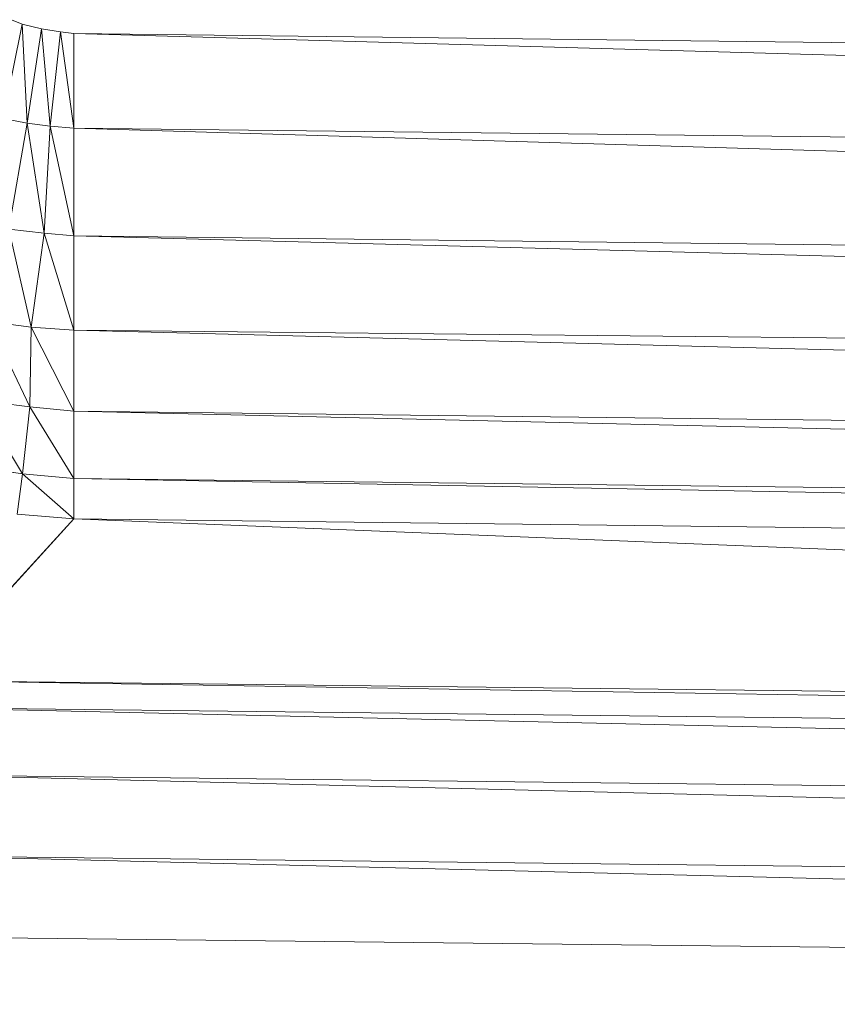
# Model space of a CAD drawing. Header units: metres. Extents: x 391.1 to 427.5, y 12.7 to 28.4.
# Tile 94 of 247: x 408.252 to 408.2929, y 20.9357 to 20.985. Entities that reach past the tile are written whole.
import ezdxf

# ---------------------------------------------------------------- set-up
doc = ezdxf.new("R2010")
doc.units = ezdxf.units.M
doc.layers.add('02_MOBILIARIO', color=7, linetype='Continuous', lineweight=18)

# ---------------------------------------------------------------- blocks, each defined once
blk = doc.blocks.new('Family - Plats de dutxa PS-1-153387-01_PCI_PS1')
at = {"layer": '02_MOBILIARIO', "color": 253, "true_color": 0xaaaaaa}
for p, q in [((0.120388, 0.104281), (0.119845, 0.104498)), ((0.119845, 0.104498), (0.120388, 0.104281)), ((0.119433, 0.099555), (0.120388, 0.104281)), ((0.120388, 0.104281), (0.119433, 0.099555)), ((0.121343, 0.104042), (0.120388, 0.104281)), ((0.120627, 0.099317), (0.120388, 0.104281)), ((0.120388, 0.104281), (0.121343, 0.104042)), ((0.120388, 0.104281), (0.120627, 0.099317)), ((0.120627, 0.099317), (0.121343, 0.104042)), ((0.121343, 0.104042), (0.120627, 0.099317)), ((0.122297, 0.103891), (0.121343, 0.104042)), ((0.121777, 0.099165), (0.121343, 0.104042)), ((0.121343, 0.104042), (0.122297, 0.103891)), ((0.121343, 0.104042), (0.121777, 0.099165)), ((0.121777, 0.099165), (0.122297, 0.103891)), ((0.122297, 0.103891), (0.121777, 0.099165)), ((0.122975, 0.1038), (0.122297, 0.103891)), ((0.122975, 0.099081), (0.122297, 0.103891)), ((0.122297, 0.103891), (0.122975, 0.1038)), ((0.122297, 0.103891), (0.122975, 0.099081)), ((0.409997, 0.100429), (0.122975, 0.1038)), ((0.409997, 0.09571), (0.122975, 0.1038)), ((0.122975, 0.1038), (0.409997, 0.100429)), ((0.122975, 0.1038), (0.409997, 0.09571)), ((0.122975, 0.1038), (0.122975, 0.099081)), ((0.122975, 0.099081), (0.122975, 0.1038)), ((0.119433, 0.099555), (0.120627, 0.099317)), ((0.120627, 0.099317), (0.119433, 0.099555)), ((0.119711, 0.094017), (0.120627, 0.099317)), ((0.120627, 0.099317), (0.119711, 0.094017)), ((0.121477, 0.093829), (0.120627, 0.099317)), ((0.120627, 0.099317), (0.121777, 0.099165)), ((0.120627, 0.099317), (0.121477, 0.093829)), ((0.121777, 0.099165), (0.120627, 0.099317)), ((0.121477, 0.093829), (0.121777, 0.099165)), ((0.121777, 0.099165), (0.121477, 0.093829)), ((0.122975, 0.093688), (0.121777, 0.099165)), ((0.121777, 0.099165), (0.122975, 0.099081)), ((0.121777, 0.099165), (0.122975, 0.093688)), ((0.122975, 0.099081), (0.121777, 0.099165)), ((0.409997, 0.09571), (0.122975, 0.099081)), ((0.409997, 0.090317), (0.122975, 0.099081)), ((0.122975, 0.099081), (0.409997, 0.09571)), ((0.122975, 0.099081), (0.409997, 0.090317)), ((0.122975, 0.099081), (0.122975, 0.093688)), ((0.122975, 0.093688), (0.122975, 0.099081)), ((0.120838, 0.089127), (0.119711, 0.094017)), ((0.119711, 0.094017), (0.121477, 0.093829)), ((0.119711, 0.094017), (0.120838, 0.089127)), ((0.121477, 0.093829), (0.119711, 0.094017)), ((0.120838, 0.089127), (0.121477, 0.093829)), ((0.121477, 0.093829), (0.120838, 0.089127)), ((0.122975, 0.088969), (0.121477, 0.093829)), ((0.121477, 0.093829), (0.122975, 0.093688)), ((0.121477, 0.093829), (0.122975, 0.088969)), ((0.122975, 0.093688), (0.121477, 0.093829)), ((0.409997, 0.090317), (0.122975, 0.093688)), ((0.409997, 0.086078), (0.122975, 0.093688)), ((0.122975, 0.093688), (0.409997, 0.090317)), ((0.122975, 0.093688), (0.409997, 0.086078)), ((0.122975, 0.093688), (0.122975, 0.088969)), ((0.122975, 0.088969), (0.122975, 0.093688)), ((0.120838, 0.089127), (0.118734, 0.08939)), ((0.120767, 0.085134), (0.118734, 0.08939)), ((0.118734, 0.08939), (0.120838, 0.089127)), ((0.118734, 0.08939), (0.120767, 0.085134)), ((0.120767, 0.085134), (0.120838, 0.089127)), ((0.120838, 0.089127), (0.120767, 0.085134)), ((0.122975, 0.088969), (0.120838, 0.089127)), ((0.122975, 0.084924), (0.120838, 0.089127)), ((0.120838, 0.089127), (0.122975, 0.088969)), ((0.120838, 0.089127), (0.122975, 0.084924)), ((0.409997, 0.086078), (0.122975, 0.088969)), ((0.409997, 0.081553), (0.122975, 0.088969)), ((0.122975, 0.088969), (0.409997, 0.086078)), ((0.122975, 0.088969), (0.409997, 0.081553)), ((0.122975, 0.088969), (0.122975, 0.084924)), ((0.122975, 0.084924), (0.122975, 0.088969)), ((0.120391, 0.081794), (0.118175, 0.085472)), ((0.118175, 0.085472), (0.120767, 0.085134)), ((0.118175, 0.085472), (0.120391, 0.081794)), ((0.120767, 0.085134), (0.118175, 0.085472)), ((0.120391, 0.081794), (0.120767, 0.085134)), ((0.120767, 0.085134), (0.120391, 0.081794)), ((0.122975, 0.081553), (0.120767, 0.085134)), ((0.120767, 0.085134), (0.122975, 0.084924)), ((0.120767, 0.085134), (0.122975, 0.081553)), ((0.122975, 0.084924), (0.120767, 0.085134)), ((0.409997, 0.081553), (0.122975, 0.084924)), ((0.122975, 0.084924), (0.409997, 0.078182)), ((0.122975, 0.084924), (0.122975, 0.081553)), ((0.409997, 0.078182), (0.122975, 0.084924)), ((0.122975, 0.084924), (0.409997, 0.081553)), ((0.122975, 0.081553), (0.122975, 0.084924)), ((0.117573, 0.082207), (0.120391, 0.081794)), ((0.120391, 0.081794), (0.117573, 0.082207)), ((0.120128, 0.079767), (0.120391, 0.081794)), ((0.120391, 0.081794), (0.120128, 0.079767)), ((0.122975, 0.07953), (0.120391, 0.081794)), ((0.120391, 0.081794), (0.122975, 0.081553)), ((0.120391, 0.081794), (0.122975, 0.07953)), ((0.122975, 0.081553), (0.120391, 0.081794)), ((0.409997, 0.078182), (0.122975, 0.081553)), ((0.409997, 0.07616), (0.122975, 0.081553)), ((0.122975, 0.081553), (0.409997, 0.078182)), ((0.122975, 0.081553), (0.409997, 0.07616)), ((0.122975, 0.081553), (0.122975, 0.07953)), ((0.122975, 0.07953), (0.122975, 0.081553)), ((0.120128, 0.079767), (0.122975, 0.07953)), ((0.122975, 0.07953), (0.120128, 0.079767)), ((0.122975, 0.07953), (0.115559, 0.071441)), ((0.115559, 0.071441), (0.122975, 0.07953)), ((0.409997, 0.07616), (0.122975, 0.07953)), ((0.409997, 0.06807), (0.122975, 0.07953)), ((0.122975, 0.07953), (0.409997, 0.07616)), ((0.122975, 0.07953), (0.409997, 0.06807)), ((0.409997, 0.06807), (0.115559, 0.071441)), ((0.115559, 0.071441), (0.409997, 0.066721)), ((0.409997, 0.066721), (0.115559, 0.071441)), ((0.115559, 0.071441), (0.409997, 0.06807)), ((0.409997, 0.066721), (0.115559, 0.070092)), ((0.409997, 0.063351), (0.115559, 0.070092)), ((0.115559, 0.070092), (0.409997, 0.066721)), ((0.115559, 0.070092), (0.409997, 0.063351)), ((0.409997, 0.063351), (0.115559, 0.066721)), ((0.115559, 0.066721), (0.409997, 0.059306)), ((0.409997, 0.059306), (0.115559, 0.066721)), ((0.115559, 0.066721), (0.409997, 0.063351)), ((0.409997, 0.059306), (0.115559, 0.062676)), ((0.409997, 0.055261), (0.115559, 0.062676)), ((0.115559, 0.062676), (0.409997, 0.059306)), ((0.115559, 0.062676), (0.409997, 0.055261)), ((0.409997, 0.055261), (0.115559, 0.058632)), ((0.409997, 0.055261), (0.115559, 0.058632))]:
    blk.add_line(p, q, dxfattribs=at)
blk = doc.blocks.new('LONDR55-XX_ZZ-ARQ-CAA-M3D-Londres55_ifc-1-01_PCI_PS1')
at = {"layer": '02_MOBILIARIO', "color": 253, "lineweight": 18, "true_color": 0xaaaaaa}
blk.add_blockref('Family - Plats de dutxa PS-1-153387-01_PCI_PS1', (408.131716, 20.880476), dxfattribs=at)

msp = doc.modelspace()

# ---------------------------------------------------------------- block references
at = {"lineweight": 5}
msp.add_blockref('LONDR55-XX_ZZ-ARQ-CAA-M3D-Londres55_ifc-1-01_PCI_PS1', (0, 0), dxfattribs=at)

doc.saveas('drawing.dxf')
